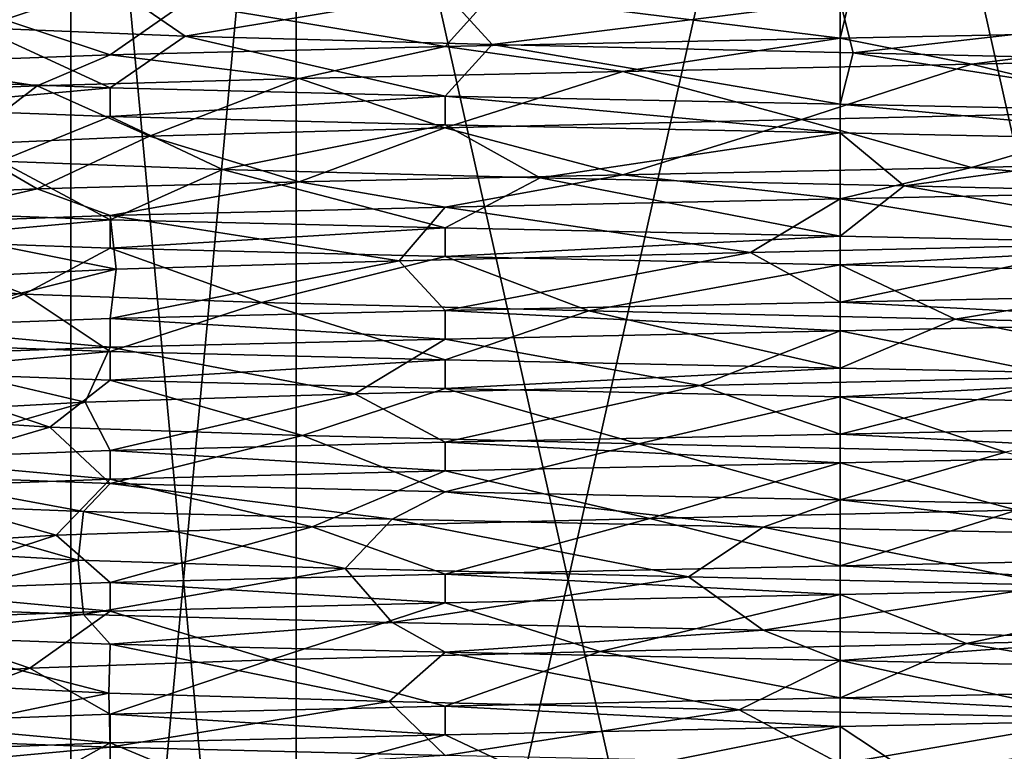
# Model space of a CAD drawing. Header units: millimetres. Extents: x -134 to 134, y -4 to 402.
# Tile 38 of 41: x -8.27 to 1.65, y 387.52 to 394.9. Entities that reach past the tile are written whole.
import ezdxf

# ---------------------------------------------------------------- set-up
doc = ezdxf.new("R2010")
doc.units = ezdxf.units.MM
doc.header["$LTSCALE"] = 65.185185
for name, color, linetype in [('263', 7, 'CONTINUOUS'), ('267', 7, 'CONTINUOUS'), ('275', 7, 'CONTINUOUS'), ('276', 7, 'CONTINUOUS'), ('277', 7, 'CONTINUOUS'), ('278', 7, 'CONTINUOUS'), ('279', 7, 'CONTINUOUS'), ('280', 7, 'CONTINUOUS'), ('415', 7, 'CONTINUOUS'), ('416', 7, 'CONTINUOUS'), ('417', 7, 'CONTINUOUS'), ('418', 7, 'CONTINUOUS'), ('419', 7, 'CONTINUOUS'), ('420', 7, 'CONTINUOUS'), ('431', 7, 'CONTINUOUS'), ('432', 7, 'CONTINUOUS'), ('433', 7, 'CONTINUOUS'), ('434', 7, 'CONTINUOUS'), ('435', 7, 'CONTINUOUS'), ('436', 7, 'CONTINUOUS')]:
    doc.layers.add(name, color=color, linetype=linetype)

msp = doc.modelspace()

# ---------------------------------------------------------------- linework, layer by layer
at = {"layer": '263', "linetype": 'CONTINUOUS'}
for points in [[(-5.4801, 377, 205.4801), (-7.75, 377, 200), (-5.4801, 401.5, 205.4801), (-5.4801, 377, 205.4801)], [(-5.4801, 401.5, 205.4801), (-7.75, 377, 200), (-7.75, 401.5, 200), (-5.4801, 401.5, 205.4801)], [(0, 377, 207.75), (-5.4801, 377, 205.4801), (0, 401.5, 207.75), (0, 377, 207.75)], [(0, 401.5, 207.75), (-5.4801, 377, 205.4801), (-5.4801, 401.5, 205.4801), (0, 401.5, 207.75)], [(5.4801, 377, 205.4801), (0, 377, 207.75), (5.4801, 401.5, 205.4801), (5.4801, 377, 205.4801)], [(5.4801, 401.5, 205.4801), (0, 377, 207.75), (0, 401.5, 207.75), (5.4801, 401.5, 205.4801)]]:
    msp.add_3dface(points, dxfattribs=at)
at = {"layer": '267', "linetype": 'CONTINUOUS'}
for points in [[(-7.75, 377, 200), (-5.4801, 377, 194.5199), (-7.75, 401.5, 200), (-7.75, 377, 200)], [(-7.75, 401.5, 200), (-5.4801, 377, 194.5199), (-5.4801, 401.5, 194.5199), (-7.75, 401.5, 200)], [(-5.4801, 377, 194.5199), (0, 377, 192.25), (-5.4801, 401.5, 194.5199), (-5.4801, 377, 194.5199)], [(-5.4801, 401.5, 194.5199), (0, 377, 192.25), (0, 401.5, 192.25), (-5.4801, 401.5, 194.5199)], [(0, 377, 192.25), (5.4801, 377, 194.5199), (0, 401.5, 192.25), (0, 377, 192.25)], [(0, 401.5, 192.25), (5.4801, 377, 194.5199), (5.4801, 401.5, 194.5199), (0, 401.5, 192.25)]]:
    msp.add_3dface(points, dxfattribs=at)
at = {"layer": '275', "linetype": 'CONTINUOUS'}
for points in [[(-7.3539, 395.2524, 192.6461), (-8.6706, 394.8141, 196.3695), (-9.6083, 395.3355, 196.0201), (-7.3539, 395.2524, 192.6461)], [(-6.5984, 394.7303, 193.3052), (-8.6706, 394.8141, 196.3695), (-7.3539, 395.2524, 192.6461), (-6.5984, 394.7303, 193.3052)], [(-3.9799, 395.1692, 190.3917), (-6.5984, 394.7303, 193.3052), (-7.3539, 395.2524, 192.6461), (-3.9799, 395.1692, 190.3917)], [(-3.5043, 394.6464, 191.2776), (-6.5984, 394.7303, 193.3052), (-3.9799, 395.1692, 190.3917), (-3.5043, 394.6464, 191.2776)], [(0, 395.0861, 189.6), (-3.5043, 394.6464, 191.2776), (-3.9799, 395.1692, 190.3917), (0, 395.0861, 189.6)], [(0.1325, 394.5626, 190.6009), (-3.5043, 394.6464, 191.2776), (0, 395.0861, 189.6), (0.1325, 394.5626, 190.6009)], [(3.98, 395.003, 190.3917), (0.1325, 394.5626, 190.6009), (0, 395.0861, 189.6), (3.98, 395.003, 190.3917)], [(3.7487, 394.4787, 191.3798), (0.1325, 394.5626, 190.6009), (3.98, 395.003, 190.3917), (3.7487, 394.4787, 191.3798)]]:
    msp.add_3dface(points, dxfattribs=at)
at = {"layer": '276', "linetype": 'CONTINUOUS'}
for points in [[(0.1246, 395.2334, 209.3992), (-3.5116, 395.1495, 208.7194), (0, 394.71, 210.4), (0.1246, 395.2334, 209.3992)], [(3.9799, 394.7931, 209.6084), (0.1246, 395.2334, 209.3992), (0, 394.71, 210.4), (3.9799, 394.7931, 209.6084)], [(3.7415, 395.3172, 208.6233), (0.1246, 395.2334, 209.3992), (3.9799, 394.7931, 209.6084), (3.7415, 395.3172, 208.6233)], [(-3.5116, 395.1495, 208.7194), (-6.604, 395.0657, 206.6893), (-3.98, 394.6269, 209.6083), (-3.5116, 395.1495, 208.7194)], [(0, 394.71, 210.4), (-3.5116, 395.1495, 208.7194), (-3.98, 394.6269, 209.6083), (0, 394.71, 210.4)], [(-6.604, 395.0657, 206.6893), (-8.6736, 394.9818, 203.6233), (-7.3539, 394.5437, 207.3539), (-6.604, 395.0657, 206.6893)], [(-3.98, 394.6269, 209.6083), (-6.604, 395.0657, 206.6893), (-7.3539, 394.5437, 207.3539), (-3.98, 394.6269, 209.6083)], [(-7.3539, 394.5437, 207.3539), (-8.6736, 394.9818, 203.6233), (-9.6083, 394.4606, 203.9799), (-7.3539, 394.5437, 207.3539)], [(-9.6083, 394.2944, 196.0201), (-8.6706, 394.8141, 196.3695), (-7.3539, 394.2112, 192.6461), (-9.6083, 394.2944, 196.0201)], [(-8.6706, 394.8141, 196.3695), (-6.5984, 394.7303, 193.3052), (-7.3539, 394.2112, 192.6461), (-8.6706, 394.8141, 196.3695)], [(-7.3539, 394.2112, 192.6461), (-6.5984, 394.7303, 193.3052), (-3.9799, 394.1281, 190.3917), (-7.3539, 394.2112, 192.6461)], [(-6.5984, 394.7303, 193.3052), (-3.5043, 394.6464, 191.2776), (-3.9799, 394.1281, 190.3917), (-6.5984, 394.7303, 193.3052)], [(-3.9799, 394.1281, 190.3917), (-3.5043, 394.6464, 191.2776), (0, 394.045, 189.6), (-3.9799, 394.1281, 190.3917)], [(-3.5043, 394.6464, 191.2776), (0.1325, 394.5626, 190.6009), (0, 394.045, 189.6), (-3.5043, 394.6464, 191.2776)], [(0, 394.045, 189.6), (0.1325, 394.5626, 190.6009), (3.98, 393.9619, 190.3917), (0, 394.045, 189.6)], [(0.1325, 394.5626, 190.6009), (3.7487, 394.4787, 191.3798), (3.98, 393.9619, 190.3917), (0.1325, 394.5626, 190.6009)]]:
    msp.add_3dface(points, dxfattribs=at)
at = {"layer": '277', "linetype": 'CONTINUOUS'}
for points in [[(1.3252, 394.4482, 210.3152), (-2.1877, 394.3763, 210.1673), (-0.3894, 393.8918, 209.3919), (1.3252, 394.4482, 210.3152)], [(3.2645, 393.9756, 208.8149), (1.3252, 394.4482, 210.3152), (-0.3894, 393.8918, 209.3919), (3.2645, 393.9756, 208.8149)], [(4.6867, 394.5201, 209.2841), (1.3252, 394.4482, 210.3152), (3.2645, 393.9756, 208.8149), (4.6867, 394.5201, 209.2841)], [(-2.1877, 394.3763, 210.1673), (-5.4506, 394.3043, 208.8573), (-3.983, 393.8079, 208.5144), (-2.1877, 394.3763, 210.1673)], [(-0.3894, 393.8918, 209.3919), (-2.1877, 394.3763, 210.1673), (-3.983, 393.8079, 208.5144), (-0.3894, 393.8918, 209.3919)], [(-8.0905, 394.2324, 206.5348), (-9.8056, 394.1605, 203.4654), (-8.8587, 393.6402, 203.1437), (-8.0905, 394.2324, 206.5348)], [(-6.9598, 393.7241, 206.3183), (-8.0905, 394.2324, 206.5348), (-8.8587, 393.6402, 203.1437), (-6.9598, 393.7241, 206.3183)], [(-5.4506, 394.3043, 208.8573), (-8.0905, 394.2324, 206.5348), (-6.9598, 393.7241, 206.3183), (-5.4506, 394.3043, 208.8573)], [(-3.983, 393.8079, 208.5144), (-5.4506, 394.3043, 208.8573), (-6.9598, 393.7241, 206.3183), (-3.983, 393.8079, 208.5144)], [(-7.3539, 393.9224, 192.6461), (-8.4592, 393.4725, 195.9009), (-9.6083, 394.0055, 196.0201), (-7.3539, 393.9224, 192.6461)], [(-6.2225, 393.3887, 192.9544), (-8.4592, 393.4725, 195.9009), (-7.3539, 393.9224, 192.6461), (-6.2225, 393.3887, 192.9544)], [(-3.98, 393.8392, 190.3917), (-6.2225, 393.3887, 192.9544), (-7.3539, 393.9224, 192.6461), (-3.98, 393.8392, 190.3917)], [(-3.0223, 393.3048, 191.0991), (-6.2225, 393.3887, 192.9544), (-3.98, 393.8392, 190.3917), (-3.0223, 393.3048, 191.0991)], [(0, 393.7561, 189.6), (-3.0223, 393.3048, 191.0991), (-3.98, 393.8392, 190.3917), (0, 393.7561, 189.6)], [(0.6461, 393.221, 190.6222), (-3.0223, 393.3048, 191.0991), (0, 393.7561, 189.6), (0.6461, 393.221, 190.6222)], [(3.9799, 393.673, 190.3917), (0.6461, 393.221, 190.6222), (0, 393.7561, 189.6), (3.9799, 393.673, 190.3917)], [(4.2144, 393.1371, 191.5977), (0.6461, 393.221, 190.6222), (3.9799, 393.673, 190.3917), (4.2144, 393.1371, 191.5977)], [(0, 393.0911, 210.4), (2.7777, 392.634, 208.9802), (3.98, 393.1742, 209.6083), (0, 393.0911, 210.4)], [(-3.9799, 393.008, 209.6084), (-0.9022, 392.5502, 209.3566), (0, 393.0911, 210.4), (-3.9799, 393.008, 209.6084)], [(-0.9022, 392.5502, 209.3566), (2.7777, 392.634, 208.9802), (0, 393.0911, 210.4), (-0.9022, 392.5502, 209.3566)], [(-7.3539, 392.9249, 207.3539), (-4.4425, 392.4664, 208.284), (-3.9799, 393.008, 209.6084), (-7.3539, 392.9249, 207.3539)], [(-4.4425, 392.4664, 208.284), (-0.9022, 392.5502, 209.3566), (-3.9799, 393.008, 209.6084), (-4.4425, 392.4664, 208.284)], [(-9.6083, 392.8417, 203.9799), (-7.2948, 392.3825, 205.9284), (-7.3539, 392.9249, 207.3539), (-9.6083, 392.8417, 203.9799)], [(-7.2948, 392.3825, 205.9284), (-4.4425, 392.4664, 208.284), (-7.3539, 392.9249, 207.3539), (-7.2948, 392.3825, 205.9284)], [(-9.0173, 392.2987, 202.6547), (-7.2948, 392.3825, 205.9284), (-9.6083, 392.8417, 203.9799), (-9.0173, 392.2987, 202.6547)], [(-8.2224, 392.131, 195.4446), (-9.3434, 392.2148, 198.9699), (-9.6083, 392.6755, 196.0201), (-8.2224, 392.131, 195.4446)], [(-7.3539, 392.5924, 192.6461), (-8.2224, 392.131, 195.4446), (-9.6083, 392.6755, 196.0201), (-7.3539, 392.5924, 192.6461)], [(-5.8281, 392.0471, 192.6248), (-8.2224, 392.131, 195.4446), (-7.3539, 392.5924, 192.6461), (-5.8281, 392.0471, 192.6248)], [(-3.98, 392.5092, 190.3917), (-5.8281, 392.0471, 192.6248), (-7.3539, 392.5924, 192.6461), (-3.98, 392.5092, 190.3917)], [(-2.5311, 391.9633, 190.9472), (-5.8281, 392.0471, 192.6248), (-3.98, 392.5092, 190.3917), (-2.5311, 391.9633, 190.9472)], [(0, 392.4261, 189.6), (-2.5311, 391.9633, 190.9472), (-3.98, 392.5092, 190.3917), (0, 392.4261, 189.6)], [(1.1577, 391.8794, 190.6716), (-2.5311, 391.9633, 190.9472), (0, 392.4261, 189.6), (1.1577, 391.8794, 190.6716)], [(3.9799, 392.343, 190.3916), (1.1577, 391.8794, 190.6716), (0, 392.4261, 189.6), (3.9799, 392.343, 190.3916)], [(4.6674, 391.7956, 191.8406), (1.1577, 391.8794, 190.6716), (3.9799, 392.343, 190.3916), (4.6674, 391.7956, 191.8406)], [(-3.9799, 391.678, 209.6084), (-1.4124, 391.2086, 209.2933), (0, 391.7611, 210.4), (-3.9799, 391.678, 209.6084)], [(-1.4124, 391.2086, 209.2933), (2.2827, 391.2925, 209.1186), (0, 391.7611, 210.4), (-1.4124, 391.2086, 209.2933)], [(0, 391.7611, 210.4), (2.2827, 391.2925, 209.1186), (3.9799, 391.8442, 209.6083), (0, 391.7611, 210.4)], [(-7.3539, 391.5949, 207.3539), (-4.8887, 391.1248, 208.0287), (-3.9799, 391.678, 209.6084), (-7.3539, 391.5949, 207.3539)], [(-4.8887, 391.1248, 208.0287), (-1.4124, 391.2086, 209.2933), (-3.9799, 391.678, 209.6084), (-4.8887, 391.1248, 208.0287)], [(-9.6083, 391.5117, 203.9799), (-7.608, 391.0409, 205.5207), (-7.3539, 391.5949, 207.3539), (-9.6083, 391.5117, 203.9799)], [(-7.608, 391.0409, 205.5207), (-4.8887, 391.1248, 208.0287), (-7.3539, 391.5949, 207.3539), (-7.608, 391.0409, 205.5207)], [(-9.149, 390.9571, 202.1578), (-7.608, 391.0409, 205.5207), (-9.6083, 391.5117, 203.9799), (-9.149, 390.9571, 202.1578)], [(-7.9611, 390.7894, 195.0019), (-9.2731, 390.8732, 198.4607), (-9.6083, 391.3455, 196.0201), (-7.9611, 390.7894, 195.0019)], [(-7.3539, 391.2624, 192.6461), (-7.9611, 390.7894, 195.0019), (-9.6083, 391.3455, 196.0201), (-7.3539, 391.2624, 192.6461)], [(-5.4162, 390.7055, 192.3172), (-7.9611, 390.7894, 195.0019), (-7.3539, 391.2624, 192.6461), (-5.4162, 390.7055, 192.3172)], [(-3.9799, 391.1792, 190.3917), (-5.4162, 390.7055, 192.3172), (-7.3539, 391.2624, 192.6461), (-3.9799, 391.1792, 190.3917)], [(-2.0325, 390.6217, 190.8224), (-5.4162, 390.7055, 192.3172), (-3.9799, 391.1792, 190.3917), (-2.0325, 390.6217, 190.8224)], [(0, 391.0961, 189.6), (-2.0325, 390.6217, 190.8224), (-3.9799, 391.1792, 190.3917), (0, 391.0961, 189.6)], [(1.666, 390.5378, 190.7488), (-2.0325, 390.6217, 190.8224), (0, 391.0961, 189.6), (1.666, 390.5378, 190.7488)], [(3.9799, 391.013, 190.3917), (1.666, 390.5378, 190.7488), (0, 391.0961, 189.6), (3.9799, 391.013, 190.3917)], [(0, 390.4311, 210.4), (1.7808, 389.9509, 209.2298), (3.9799, 390.5142, 209.6083), (0, 390.4311, 210.4)], [(-3.9799, 390.348, 209.6083), (-1.9183, 389.867, 209.2022), (0, 390.4311, 210.4), (-3.9799, 390.348, 209.6083)], [(-1.9183, 389.867, 209.2022), (1.7808, 389.9509, 209.2298), (0, 390.4311, 210.4), (-1.9183, 389.867, 209.2022)], [(-9.6083, 390.1817, 203.9799), (-7.8984, 389.6993, 205.0966), (-7.3539, 390.2649, 207.3539), (-9.6083, 390.1817, 203.9799)], [(-7.8984, 389.6993, 205.0966), (-5.3203, 389.7832, 207.7494), (-7.3539, 390.2649, 207.3539), (-7.8984, 389.6993, 205.0966)], [(-7.3539, 390.2649, 207.3539), (-5.3203, 389.7832, 207.7494), (-3.9799, 390.348, 209.6083), (-7.3539, 390.2649, 207.3539)], [(-5.3203, 389.7832, 207.7494), (-1.9183, 389.867, 209.2022), (-3.9799, 390.348, 209.6083), (-5.3203, 389.7832, 207.7494)], [(-9.2533, 389.6155, 201.6544), (-7.8984, 389.6993, 205.0966), (-9.6083, 390.1817, 203.9799), (-9.2533, 389.6155, 201.6544)], [(-7.676, 389.4478, 194.5742), (-9.1751, 389.5317, 197.956), (-9.6811, 390.0194, 196.2004), (-7.676, 389.4478, 194.5742)], [(-7.6237, 389.9403, 192.9261), (-7.676, 389.4478, 194.5742), (-9.6811, 390.0194, 196.2004), (-7.6237, 389.9403, 192.9261)], [(-4.9881, 389.364, 192.0326), (-7.676, 389.4478, 194.5742), (-7.6237, 389.9403, 192.9261), (-4.9881, 389.364, 192.0326)], [(-4.5123, 389.8611, 190.6299), (-4.9881, 389.364, 192.0326), (-7.6237, 389.9403, 192.9261), (-4.5123, 389.8611, 190.6299)], [(-1.5277, 389.2801, 190.725), (-4.9881, 389.364, 192.0326), (-4.5123, 389.8611, 190.6299), (-1.5277, 389.2801, 190.725)], [(-0.777, 389.7819, 189.6291), (-1.5277, 389.2801, 190.725), (-4.5123, 389.8611, 190.6299), (-0.777, 389.7819, 189.6291)], [(2.1692, 389.1963, 190.8537), (-1.5277, 389.2801, 190.725), (-0.777, 389.7819, 189.6291), (2.1692, 389.1963, 190.8537)], [(3.0656, 389.7028, 190.0621), (2.1692, 389.1963, 190.8537), (-0.777, 389.7819, 189.6291), (3.0656, 389.7028, 190.0621)]]:
    msp.add_3dface(points, dxfattribs=at)
at = {"layer": '278', "linetype": 'CONTINUOUS'}
for points in [[(3.2645, 393.9756, 208.8149), (-0.3894, 393.8918, 209.3919), (1.3252, 393.407, 210.3152), (3.2645, 393.9756, 208.8149)], [(4.6867, 393.4789, 209.2841), (3.2645, 393.9756, 208.8149), (1.3252, 393.407, 210.3152), (4.6867, 393.4789, 209.2841)], [(-0.3894, 393.8918, 209.3919), (-3.983, 393.8079, 208.5144), (-2.1877, 393.3351, 210.1673), (-0.3894, 393.8918, 209.3919)], [(1.3252, 393.407, 210.3152), (-0.3894, 393.8918, 209.3919), (-2.1877, 393.3351, 210.1673), (1.3252, 393.407, 210.3152)], [(-3.983, 393.8079, 208.5144), (-6.9598, 393.7241, 206.3183), (-5.4506, 393.2632, 208.8573), (-3.983, 393.8079, 208.5144)], [(-2.1877, 393.3351, 210.1673), (-3.983, 393.8079, 208.5144), (-5.4506, 393.2632, 208.8573), (-2.1877, 393.3351, 210.1673)], [(-8.0905, 393.1913, 206.5348), (-8.8587, 393.6402, 203.1437), (-9.8056, 393.1194, 203.4654), (-8.0905, 393.1913, 206.5348)], [(-6.9598, 393.7241, 206.3183), (-8.8587, 393.6402, 203.1437), (-8.0905, 393.1913, 206.5348), (-6.9598, 393.7241, 206.3183)], [(-5.4506, 393.2632, 208.8573), (-6.9598, 393.7241, 206.3183), (-8.0905, 393.1913, 206.5348), (-5.4506, 393.2632, 208.8573)], [(-9.6083, 392.9644, 196.0201), (-8.4592, 393.4725, 195.9009), (-7.3539, 392.8812, 192.6461), (-9.6083, 392.9644, 196.0201)], [(-8.4592, 393.4725, 195.9009), (-6.2225, 393.3887, 192.9544), (-7.3539, 392.8812, 192.6461), (-8.4592, 393.4725, 195.9009)], [(-7.3539, 392.8812, 192.6461), (-6.2225, 393.3887, 192.9544), (-3.98, 392.7981, 190.3917), (-7.3539, 392.8812, 192.6461)], [(-6.2225, 393.3887, 192.9544), (-3.0223, 393.3048, 191.0991), (-3.98, 392.7981, 190.3917), (-6.2225, 393.3887, 192.9544)], [(-3.98, 392.7981, 190.3917), (-3.0223, 393.3048, 191.0991), (0, 392.715, 189.6), (-3.98, 392.7981, 190.3917)], [(-3.0223, 393.3048, 191.0991), (0.6461, 393.221, 190.6222), (0, 392.715, 189.6), (-3.0223, 393.3048, 191.0991)], [(0, 392.715, 189.6), (0.6461, 393.221, 190.6222), (3.9799, 392.6319, 190.3917), (0, 392.715, 189.6)], [(0.6461, 393.221, 190.6222), (4.2144, 393.1371, 191.5977), (3.9799, 392.6319, 190.3917), (0.6461, 393.221, 190.6222)], [(-0.9022, 392.5502, 209.3566), (-4.4425, 392.4664, 208.284), (-3.9799, 391.9669, 209.6084), (-0.9022, 392.5502, 209.3566)], [(0, 392.05, 210.4), (-0.9022, 392.5502, 209.3566), (-3.9799, 391.9669, 209.6084), (0, 392.05, 210.4)], [(2.7777, 392.634, 208.9802), (-0.9022, 392.5502, 209.3566), (0, 392.05, 210.4), (2.7777, 392.634, 208.9802)], [(3.98, 392.1331, 209.6083), (2.7777, 392.634, 208.9802), (0, 392.05, 210.4), (3.98, 392.1331, 209.6083)], [(-4.4425, 392.4664, 208.284), (-7.2948, 392.3825, 205.9284), (-7.3539, 391.8837, 207.3539), (-4.4425, 392.4664, 208.284)], [(-3.9799, 391.9669, 209.6084), (-4.4425, 392.4664, 208.284), (-7.3539, 391.8837, 207.3539), (-3.9799, 391.9669, 209.6084)], [(-7.2948, 392.3825, 205.9284), (-9.0173, 392.2987, 202.6547), (-9.6083, 391.8006, 203.9799), (-7.2948, 392.3825, 205.9284)], [(-7.3539, 391.8837, 207.3539), (-7.2948, 392.3825, 205.9284), (-9.6083, 391.8006, 203.9799), (-7.3539, 391.8837, 207.3539)], [(-9.3434, 392.2148, 198.9699), (-8.2224, 392.131, 195.4446), (-9.6083, 391.6344, 196.0201), (-9.3434, 392.2148, 198.9699)], [(-9.6083, 391.6344, 196.0201), (-8.2224, 392.131, 195.4446), (-7.3539, 391.5512, 192.6461), (-9.6083, 391.6344, 196.0201)], [(-8.2224, 392.131, 195.4446), (-5.8281, 392.0471, 192.6248), (-7.3539, 391.5512, 192.6461), (-8.2224, 392.131, 195.4446)], [(-7.3539, 391.5512, 192.6461), (-5.8281, 392.0471, 192.6248), (-3.98, 391.4681, 190.3917), (-7.3539, 391.5512, 192.6461)], [(-5.8281, 392.0471, 192.6248), (-2.5311, 391.9633, 190.9472), (-3.98, 391.4681, 190.3917), (-5.8281, 392.0471, 192.6248)], [(-3.98, 391.4681, 190.3917), (-2.5311, 391.9633, 190.9472), (0, 391.385, 189.6), (-3.98, 391.4681, 190.3917)], [(-2.5311, 391.9633, 190.9472), (1.1577, 391.8794, 190.6716), (0, 391.385, 189.6), (-2.5311, 391.9633, 190.9472)], [(0, 391.385, 189.6), (1.1577, 391.8794, 190.6716), (3.9799, 391.3019, 190.3916), (0, 391.385, 189.6)], [(1.1577, 391.8794, 190.6716), (4.6674, 391.7956, 191.8406), (3.9799, 391.3019, 190.3916), (1.1577, 391.8794, 190.6716)], [(2.2827, 391.2925, 209.1186), (-1.4124, 391.2086, 209.2933), (0, 390.72, 210.4), (2.2827, 391.2925, 209.1186)], [(3.9799, 390.8031, 209.6083), (2.2827, 391.2925, 209.1186), (0, 390.72, 210.4), (3.9799, 390.8031, 209.6083)], [(-1.4124, 391.2086, 209.2933), (-4.8887, 391.1248, 208.0287), (-3.9799, 390.6369, 209.6084), (-1.4124, 391.2086, 209.2933)], [(0, 390.72, 210.4), (-1.4124, 391.2086, 209.2933), (-3.9799, 390.6369, 209.6084), (0, 390.72, 210.4)], [(-4.8887, 391.1248, 208.0287), (-7.608, 391.0409, 205.5207), (-7.3539, 390.5537, 207.3539), (-4.8887, 391.1248, 208.0287)], [(-3.9799, 390.6369, 209.6084), (-4.8887, 391.1248, 208.0287), (-7.3539, 390.5537, 207.3539), (-3.9799, 390.6369, 209.6084)], [(-7.608, 391.0409, 205.5207), (-9.149, 390.9571, 202.1578), (-9.6083, 390.4706, 203.9799), (-7.608, 391.0409, 205.5207)], [(-7.3539, 390.5537, 207.3539), (-7.608, 391.0409, 205.5207), (-9.6083, 390.4706, 203.9799), (-7.3539, 390.5537, 207.3539)], [(-9.2731, 390.8732, 198.4607), (-7.9611, 390.7894, 195.0019), (-9.6083, 390.3044, 196.0201), (-9.2731, 390.8732, 198.4607)], [(-9.6083, 390.3044, 196.0201), (-7.9611, 390.7894, 195.0019), (-7.3539, 390.2212, 192.6461), (-9.6083, 390.3044, 196.0201)], [(-7.9611, 390.7894, 195.0019), (-5.4162, 390.7055, 192.3172), (-7.3539, 390.2212, 192.6461), (-7.9611, 390.7894, 195.0019)], [(-7.3539, 390.2212, 192.6461), (-5.4162, 390.7055, 192.3172), (-3.9799, 390.1381, 190.3917), (-7.3539, 390.2212, 192.6461)], [(-5.4162, 390.7055, 192.3172), (-2.0325, 390.6217, 190.8224), (-3.9799, 390.1381, 190.3917), (-5.4162, 390.7055, 192.3172)], [(-3.9799, 390.1381, 190.3917), (-2.0325, 390.6217, 190.8224), (0, 390.055, 189.6), (-3.9799, 390.1381, 190.3917)], [(-2.0325, 390.6217, 190.8224), (1.666, 390.5378, 190.7488), (0, 390.055, 189.6), (-2.0325, 390.6217, 190.8224)], [(0, 390.055, 189.6), (1.666, 390.5378, 190.7488), (3.9799, 389.9719, 190.3917), (0, 390.055, 189.6)], [(1.7808, 389.9509, 209.2298), (-1.9183, 389.867, 209.2022), (0, 389.39, 210.4), (1.7808, 389.9509, 209.2298)], [(3.9799, 389.4731, 209.6083), (1.7808, 389.9509, 209.2298), (0, 389.39, 210.4), (3.9799, 389.4731, 209.6083)], [(-5.3203, 389.7832, 207.7494), (-7.8984, 389.6993, 205.0966), (-7.3539, 389.2237, 207.3539), (-5.3203, 389.7832, 207.7494)], [(-3.9799, 389.3069, 209.6083), (-5.3203, 389.7832, 207.7494), (-7.3539, 389.2237, 207.3539), (-3.9799, 389.3069, 209.6083)], [(-1.9183, 389.867, 209.2022), (-5.3203, 389.7832, 207.7494), (-3.9799, 389.3069, 209.6083), (-1.9183, 389.867, 209.2022)], [(0, 389.39, 210.4), (-1.9183, 389.867, 209.2022), (-3.9799, 389.3069, 209.6083), (0, 389.39, 210.4)], [(-7.8984, 389.6993, 205.0966), (-9.2533, 389.6155, 201.6544), (-9.6083, 389.1406, 203.9799), (-7.8984, 389.6993, 205.0966)], [(-7.3539, 389.2237, 207.3539), (-7.8984, 389.6993, 205.0966), (-9.6083, 389.1406, 203.9799), (-7.3539, 389.2237, 207.3539)], [(-9.1751, 389.5317, 197.956), (-7.676, 389.4478, 194.5742), (-9.6811, 388.9783, 196.2004), (-9.1751, 389.5317, 197.956)], [(-9.6811, 388.9783, 196.2004), (-7.676, 389.4478, 194.5742), (-7.6237, 388.8991, 192.9261), (-9.6811, 388.9783, 196.2004)], [(-7.676, 389.4478, 194.5742), (-4.9881, 389.364, 192.0326), (-7.6237, 388.8991, 192.9261), (-7.676, 389.4478, 194.5742)], [(-7.6237, 388.8991, 192.9261), (-4.9881, 389.364, 192.0326), (-4.5123, 388.82, 190.6299), (-7.6237, 388.8991, 192.9261)], [(-4.9881, 389.364, 192.0326), (-1.5277, 389.2801, 190.725), (-4.5123, 388.82, 190.6299), (-4.9881, 389.364, 192.0326)], [(-4.5123, 388.82, 190.6299), (-1.5277, 389.2801, 190.725), (-0.777, 388.7408, 189.6291), (-4.5123, 388.82, 190.6299)], [(-1.5277, 389.2801, 190.725), (2.1692, 389.1963, 190.8537), (-0.777, 388.7408, 189.6291), (-1.5277, 389.2801, 190.725)], [(-0.777, 388.7408, 189.6291), (2.1692, 389.1963, 190.8537), (3.0656, 388.6616, 190.0621), (-0.777, 388.7408, 189.6291)]]:
    msp.add_3dface(points, dxfattribs=at)
at = {"layer": '279', "linetype": 'CONTINUOUS'}
for points in [[(3.9799, 389.1842, 209.6084), (0, 389.1011, 210.4), (1.2735, 388.6093, 209.3133), (3.9799, 389.1842, 209.6084)], [(4.7684, 388.6932, 208.1008), (3.9799, 389.1842, 209.6084), (1.2735, 388.6093, 209.3133), (4.7684, 388.6932, 208.1008)], [(0, 389.1011, 210.4), (-3.98, 389.018, 209.6083), (-2.4185, 388.5255, 209.0835), (0, 389.1011, 210.4)], [(1.2735, 388.6093, 209.3133), (0, 389.1011, 210.4), (-2.4185, 388.5255, 209.0835), (1.2735, 388.6093, 209.3133)], [(-3.98, 389.018, 209.6083), (-7.3539, 388.9349, 207.3539), (-5.736, 388.4416, 207.447), (-3.98, 389.018, 209.6083)], [(-2.4185, 388.5255, 209.0835), (-3.98, 389.018, 209.6083), (-5.736, 388.4416, 207.447), (-2.4185, 388.5255, 209.0835)], [(-7.3539, 388.9349, 207.3539), (-9.6083, 388.8517, 203.9799), (-8.1652, 388.3578, 204.6572), (-7.3539, 388.9349, 207.3539)], [(-5.736, 388.4416, 207.447), (-7.3539, 388.9349, 207.3539), (-8.1652, 388.3578, 204.6572), (-5.736, 388.4416, 207.447)], [(-8.1652, 388.3578, 204.6572), (-9.6083, 388.8517, 203.9799), (-9.3299, 388.2739, 201.1461), (-8.1652, 388.3578, 204.6572)], [(-9.6083, 388.6855, 196.0201), (-7.3539, 388.6024, 192.6461), (-7.3679, 388.1062, 194.1627), (-9.6083, 388.6855, 196.0201)], [(-9.0496, 388.1901, 197.4575), (-9.6083, 388.6855, 196.0201), (-7.3679, 388.1062, 194.1627), (-9.0496, 388.1901, 197.4575)], [(-7.3679, 388.1062, 194.1627), (-7.3539, 388.6024, 192.6461), (-4.5451, 388.0224, 191.7719), (-7.3679, 388.1062, 194.1627)], [(-7.3539, 388.6024, 192.6461), (-3.9799, 388.5192, 190.3916), (-4.5451, 388.0224, 191.7719), (-7.3539, 388.6024, 192.6461)], [(-4.5451, 388.0224, 191.7719), (-3.9799, 388.5192, 190.3916), (-1.0184, 387.9385, 190.6553), (-4.5451, 388.0224, 191.7719)], [(-3.9799, 388.5192, 190.3916), (0, 388.4361, 189.6), (-1.0184, 387.9385, 190.6553), (-3.9799, 388.5192, 190.3916)], [(-1.0184, 387.9385, 190.6553), (0, 388.4361, 189.6), (2.666, 387.8547, 190.986), (-1.0184, 387.9385, 190.6553)], [(0, 388.4361, 189.6), (3.98, 388.353, 190.3917), (2.666, 387.8547, 190.986), (0, 388.4361, 189.6)], [(3.9799, 387.8542, 209.6083), (0, 387.7711, 210.4), (0.7625, 387.2677, 209.369), (3.9799, 387.8542, 209.6083)], [(4.3184, 387.3516, 208.3493), (3.9799, 387.8542, 209.6083), (0.7625, 387.2677, 209.369), (4.3184, 387.3516, 208.3493)], [(-3.9799, 387.688, 209.6083), (-7.3539, 387.6049, 207.3539), (-6.1345, 387.1, 207.1223), (-3.9799, 387.688, 209.6083)], [(-2.9115, 387.1839, 208.9377), (-3.9799, 387.688, 209.6083), (-6.1345, 387.1, 207.1223), (-2.9115, 387.1839, 208.9377)], [(0, 387.7711, 210.4), (-3.9799, 387.688, 209.6083), (-2.9115, 387.1839, 208.9377), (0, 387.7711, 210.4)], [(0.7625, 387.2677, 209.369), (0, 387.7711, 210.4), (-2.9115, 387.1839, 208.9377), (0.7625, 387.2677, 209.369)], [(-7.3539, 387.6049, 207.3539), (-9.6083, 387.5217, 203.9799), (-8.4076, 387.0162, 204.2038), (-7.3539, 387.6049, 207.3539)], [(-6.1345, 387.1, 207.1223), (-7.3539, 387.6049, 207.3539), (-8.4076, 387.0162, 204.2038), (-6.1345, 387.1, 207.1223)]]:
    msp.add_3dface(points, dxfattribs=at)
at = {"layer": '280', "linetype": 'CONTINUOUS'}
for points in [[(4.7684, 388.6932, 208.1008), (1.2735, 388.6093, 209.3133), (3.9799, 388.1431, 209.6084), (4.7684, 388.6932, 208.1008)], [(1.2735, 388.6093, 209.3133), (-2.4185, 388.5255, 209.0835), (0, 388.06, 210.4), (1.2735, 388.6093, 209.3133)], [(3.9799, 388.1431, 209.6084), (1.2735, 388.6093, 209.3133), (0, 388.06, 210.4), (3.9799, 388.1431, 209.6084)], [(-2.4185, 388.5255, 209.0835), (-5.736, 388.4416, 207.447), (-3.98, 387.9769, 209.6083), (-2.4185, 388.5255, 209.0835)], [(0, 388.06, 210.4), (-2.4185, 388.5255, 209.0835), (-3.98, 387.9769, 209.6083), (0, 388.06, 210.4)], [(-5.736, 388.4416, 207.447), (-8.1652, 388.3578, 204.6572), (-7.3539, 387.8937, 207.3539), (-5.736, 388.4416, 207.447)], [(-3.98, 387.9769, 209.6083), (-5.736, 388.4416, 207.447), (-7.3539, 387.8937, 207.3539), (-3.98, 387.9769, 209.6083)], [(-8.1652, 388.3578, 204.6572), (-9.3299, 388.2739, 201.1461), (-9.6083, 387.8106, 203.9799), (-8.1652, 388.3578, 204.6572)], [(-7.3539, 387.8937, 207.3539), (-8.1652, 388.3578, 204.6572), (-9.6083, 387.8106, 203.9799), (-7.3539, 387.8937, 207.3539)], [(-9.0496, 388.1901, 197.4575), (-7.3679, 388.1062, 194.1627), (-9.6083, 387.6444, 196.0201), (-9.0496, 388.1901, 197.4575)], [(-9.6083, 387.6444, 196.0201), (-7.3679, 388.1062, 194.1627), (-7.3539, 387.5612, 192.6461), (-9.6083, 387.6444, 196.0201)], [(-7.3679, 388.1062, 194.1627), (-4.5451, 388.0224, 191.7719), (-7.3539, 387.5612, 192.6461), (-7.3679, 388.1062, 194.1627)], [(-7.3539, 387.5612, 192.6461), (-4.5451, 388.0224, 191.7719), (-3.9799, 387.4781, 190.3916), (-7.3539, 387.5612, 192.6461)], [(-4.5451, 388.0224, 191.7719), (-1.0184, 387.9385, 190.6553), (-3.9799, 387.4781, 190.3916), (-4.5451, 388.0224, 191.7719)], [(-3.9799, 387.4781, 190.3916), (-1.0184, 387.9385, 190.6553), (0, 387.395, 189.6), (-3.9799, 387.4781, 190.3916)], [(-1.0184, 387.9385, 190.6553), (2.666, 387.8547, 190.986), (0, 387.395, 189.6), (-1.0184, 387.9385, 190.6553)], [(0, 387.395, 189.6), (2.666, 387.8547, 190.986), (3.98, 387.3119, 190.3917), (0, 387.395, 189.6)]]:
    msp.add_3dface(points, dxfattribs=at)
at = {"layer": '415', "linetype": 'CONTINUOUS'}
for points in [[(3.9799, 387.8542, 209.6083), (3.9799, 388.1431, 209.6084), (0, 388.06, 210.4), (3.9799, 387.8542, 209.6083)], [(0, 387.7711, 210.4), (0, 388.06, 210.4), (-3.98, 387.9769, 209.6083), (0, 387.7711, 210.4)], [(0, 387.7711, 210.4), (3.9799, 387.8542, 209.6083), (0, 388.06, 210.4), (0, 387.7711, 210.4)], [(-7.3539, 387.6049, 207.3539), (-7.3539, 387.8937, 207.3539), (-9.6083, 387.8106, 203.9799), (-7.3539, 387.6049, 207.3539)], [(-3.9799, 387.688, 209.6083), (-3.98, 387.9769, 209.6083), (-7.3539, 387.8937, 207.3539), (-3.9799, 387.688, 209.6083)], [(-7.3539, 387.6049, 207.3539), (-3.9799, 387.688, 209.6083), (-7.3539, 387.8937, 207.3539), (-7.3539, 387.6049, 207.3539)], [(-3.9799, 387.688, 209.6083), (0, 387.7711, 210.4), (-3.98, 387.9769, 209.6083), (-3.9799, 387.688, 209.6083)], [(-9.6083, 387.5217, 203.9799), (-7.3539, 387.6049, 207.3539), (-9.6083, 387.8106, 203.9799), (-9.6083, 387.5217, 203.9799)]]:
    msp.add_3dface(points, dxfattribs=at)
at = {"layer": '416', "linetype": 'CONTINUOUS'}
for points in [[(3.9799, 389.4731, 209.6083), (0, 389.39, 210.4), (3.9799, 389.1842, 209.6084), (3.9799, 389.4731, 209.6083)], [(0, 389.39, 210.4), (-3.9799, 389.3069, 209.6083), (0, 389.1011, 210.4), (0, 389.39, 210.4)], [(0, 389.39, 210.4), (0, 389.1011, 210.4), (3.9799, 389.1842, 209.6084), (0, 389.39, 210.4)], [(-3.9799, 389.3069, 209.6083), (-7.3539, 389.2237, 207.3539), (-3.98, 389.018, 209.6083), (-3.9799, 389.3069, 209.6083)], [(-3.9799, 389.3069, 209.6083), (-3.98, 389.018, 209.6083), (0, 389.1011, 210.4), (-3.9799, 389.3069, 209.6083)], [(-7.3539, 389.2237, 207.3539), (-9.6083, 389.1406, 203.9799), (-7.3539, 388.9349, 207.3539), (-7.3539, 389.2237, 207.3539)], [(-7.3539, 389.2237, 207.3539), (-7.3539, 388.9349, 207.3539), (-3.98, 389.018, 209.6083), (-7.3539, 389.2237, 207.3539)], [(-9.6083, 389.1406, 203.9799), (-9.6083, 388.8517, 203.9799), (-7.3539, 388.9349, 207.3539), (-9.6083, 389.1406, 203.9799)]]:
    msp.add_3dface(points, dxfattribs=at)
at = {"layer": '417', "linetype": 'CONTINUOUS'}
for points in [[(3.9799, 390.5142, 209.6083), (3.9799, 390.8031, 209.6083), (0, 390.72, 210.4), (3.9799, 390.5142, 209.6083)], [(0, 390.4311, 210.4), (0, 390.72, 210.4), (-3.9799, 390.6369, 209.6084), (0, 390.4311, 210.4)], [(0, 390.4311, 210.4), (3.9799, 390.5142, 209.6083), (0, 390.72, 210.4), (0, 390.4311, 210.4)], [(-3.9799, 390.348, 209.6083), (-3.9799, 390.6369, 209.6084), (-7.3539, 390.5537, 207.3539), (-3.9799, 390.348, 209.6083)], [(-3.9799, 390.348, 209.6083), (0, 390.4311, 210.4), (-3.9799, 390.6369, 209.6084), (-3.9799, 390.348, 209.6083)], [(-7.3539, 390.2649, 207.3539), (-7.3539, 390.5537, 207.3539), (-9.6083, 390.4706, 203.9799), (-7.3539, 390.2649, 207.3539)], [(-9.6083, 390.1817, 203.9799), (-7.3539, 390.2649, 207.3539), (-9.6083, 390.4706, 203.9799), (-9.6083, 390.1817, 203.9799)], [(-7.3539, 390.2649, 207.3539), (-3.9799, 390.348, 209.6083), (-7.3539, 390.5537, 207.3539), (-7.3539, 390.2649, 207.3539)]]:
    msp.add_3dface(points, dxfattribs=at)
at = {"layer": '418', "linetype": 'CONTINUOUS'}
for points in [[(0, 391.7611, 210.4), (0, 392.05, 210.4), (-3.9799, 391.9669, 209.6084), (0, 391.7611, 210.4)], [(3.9799, 391.8442, 209.6083), (3.98, 392.1331, 209.6083), (0, 392.05, 210.4), (3.9799, 391.8442, 209.6083)], [(0, 391.7611, 210.4), (3.9799, 391.8442, 209.6083), (0, 392.05, 210.4), (0, 391.7611, 210.4)], [(-3.9799, 391.678, 209.6084), (-3.9799, 391.9669, 209.6084), (-7.3539, 391.8837, 207.3539), (-3.9799, 391.678, 209.6084)], [(-3.9799, 391.678, 209.6084), (0, 391.7611, 210.4), (-3.9799, 391.9669, 209.6084), (-3.9799, 391.678, 209.6084)], [(-7.3539, 391.5949, 207.3539), (-7.3539, 391.8837, 207.3539), (-9.6083, 391.8006, 203.9799), (-7.3539, 391.5949, 207.3539)], [(-7.3539, 391.5949, 207.3539), (-3.9799, 391.678, 209.6084), (-7.3539, 391.8837, 207.3539), (-7.3539, 391.5949, 207.3539)], [(-9.6083, 391.5117, 203.9799), (-7.3539, 391.5949, 207.3539), (-9.6083, 391.8006, 203.9799), (-9.6083, 391.5117, 203.9799)]]:
    msp.add_3dface(points, dxfattribs=at)
at = {"layer": '419', "linetype": 'CONTINUOUS'}
for points in [[(3.98, 393.1742, 209.6083), (4.6867, 393.4789, 209.2841), (1.3252, 393.407, 210.3152), (3.98, 393.1742, 209.6083)], [(0, 393.0911, 210.4), (1.3252, 393.407, 210.3152), (-2.1877, 393.3351, 210.1673), (0, 393.0911, 210.4)], [(0, 393.0911, 210.4), (3.98, 393.1742, 209.6083), (1.3252, 393.407, 210.3152), (0, 393.0911, 210.4)], [(-7.3539, 392.9249, 207.3539), (-5.4506, 393.2632, 208.8573), (-8.0905, 393.1913, 206.5348), (-7.3539, 392.9249, 207.3539)], [(-7.3539, 392.9249, 207.3539), (-3.9799, 393.008, 209.6084), (-5.4506, 393.2632, 208.8573), (-7.3539, 392.9249, 207.3539)], [(-3.9799, 393.008, 209.6084), (-2.1877, 393.3351, 210.1673), (-5.4506, 393.2632, 208.8573), (-3.9799, 393.008, 209.6084)], [(-3.9799, 393.008, 209.6084), (0, 393.0911, 210.4), (-2.1877, 393.3351, 210.1673), (-3.9799, 393.008, 209.6084)], [(-9.6083, 392.8417, 203.9799), (-8.0905, 393.1913, 206.5348), (-9.8056, 393.1194, 203.4654), (-9.6083, 392.8417, 203.9799)], [(-9.6083, 392.8417, 203.9799), (-7.3539, 392.9249, 207.3539), (-8.0905, 393.1913, 206.5348), (-9.6083, 392.8417, 203.9799)]]:
    msp.add_3dface(points, dxfattribs=at)
at = {"layer": '420', "linetype": 'CONTINUOUS'}
for points in [[(3.9799, 394.7931, 209.6084), (0, 394.71, 210.4), (1.3252, 394.4482, 210.3152), (3.9799, 394.7931, 209.6084)], [(3.9799, 394.7931, 209.6084), (1.3252, 394.4482, 210.3152), (4.6867, 394.5201, 209.2841), (3.9799, 394.7931, 209.6084)], [(0, 394.71, 210.4), (-3.98, 394.6269, 209.6083), (-2.1877, 394.3763, 210.1673), (0, 394.71, 210.4)], [(0, 394.71, 210.4), (-2.1877, 394.3763, 210.1673), (1.3252, 394.4482, 210.3152), (0, 394.71, 210.4)], [(-7.3539, 394.5437, 207.3539), (-9.6083, 394.4606, 203.9799), (-8.0905, 394.2324, 206.5348), (-7.3539, 394.5437, 207.3539)], [(-7.3539, 394.5437, 207.3539), (-8.0905, 394.2324, 206.5348), (-5.4506, 394.3043, 208.8573), (-7.3539, 394.5437, 207.3539)], [(-3.98, 394.6269, 209.6083), (-7.3539, 394.5437, 207.3539), (-5.4506, 394.3043, 208.8573), (-3.98, 394.6269, 209.6083)], [(-3.98, 394.6269, 209.6083), (-5.4506, 394.3043, 208.8573), (-2.1877, 394.3763, 210.1673), (-3.98, 394.6269, 209.6083)], [(-9.6083, 394.4606, 203.9799), (-9.8056, 394.1605, 203.4654), (-8.0905, 394.2324, 206.5348), (-9.6083, 394.4606, 203.9799)]]:
    msp.add_3dface(points, dxfattribs=at)
at = {"layer": '431', "linetype": 'CONTINUOUS'}
for points in [[(-9.6083, 387.3555, 196.0201), (-9.6083, 387.6444, 196.0201), (-7.3539, 387.5612, 192.6461), (-9.6083, 387.3555, 196.0201)], [(-7.3539, 387.2724, 192.6461), (-9.6083, 387.3555, 196.0201), (-7.3539, 387.5612, 192.6461), (-7.3539, 387.2724, 192.6461)], [(-7.3539, 387.2724, 192.6461), (-7.3539, 387.5612, 192.6461), (-3.9799, 387.4781, 190.3916), (-7.3539, 387.2724, 192.6461)]]:
    msp.add_3dface(points, dxfattribs=at)
at = {"layer": '432', "linetype": 'CONTINUOUS'}
for points in [[(-9.6811, 388.9783, 196.2004), (-7.6237, 388.8991, 192.9261), (-9.6083, 388.6855, 196.0201), (-9.6811, 388.9783, 196.2004)], [(-7.6237, 388.8991, 192.9261), (-7.3539, 388.6024, 192.6461), (-9.6083, 388.6855, 196.0201), (-7.6237, 388.8991, 192.9261)], [(-7.6237, 388.8991, 192.9261), (-4.5123, 388.82, 190.6299), (-7.3539, 388.6024, 192.6461), (-7.6237, 388.8991, 192.9261)], [(-4.5123, 388.82, 190.6299), (-3.9799, 388.5192, 190.3916), (-7.3539, 388.6024, 192.6461), (-4.5123, 388.82, 190.6299)], [(-4.5123, 388.82, 190.6299), (-0.777, 388.7408, 189.6291), (-3.9799, 388.5192, 190.3916), (-4.5123, 388.82, 190.6299)], [(-0.777, 388.7408, 189.6291), (0, 388.4361, 189.6), (-3.9799, 388.5192, 190.3916), (-0.777, 388.7408, 189.6291)], [(-0.777, 388.7408, 189.6291), (3.0656, 388.6616, 190.0621), (0, 388.4361, 189.6), (-0.777, 388.7408, 189.6291)], [(3.0656, 388.6616, 190.0621), (3.98, 388.353, 190.3917), (0, 388.4361, 189.6), (3.0656, 388.6616, 190.0621)]]:
    msp.add_3dface(points, dxfattribs=at)
at = {"layer": '433', "linetype": 'CONTINUOUS'}
for points in [[(-7.6237, 389.9403, 192.9261), (-9.6811, 390.0194, 196.2004), (-9.6083, 390.3044, 196.0201), (-7.6237, 389.9403, 192.9261)], [(-7.6237, 389.9403, 192.9261), (-9.6083, 390.3044, 196.0201), (-7.3539, 390.2212, 192.6461), (-7.6237, 389.9403, 192.9261)], [(-4.5123, 389.8611, 190.6299), (-7.6237, 389.9403, 192.9261), (-7.3539, 390.2212, 192.6461), (-4.5123, 389.8611, 190.6299)], [(-4.5123, 389.8611, 190.6299), (-7.3539, 390.2212, 192.6461), (-3.9799, 390.1381, 190.3917), (-4.5123, 389.8611, 190.6299)], [(-0.777, 389.7819, 189.6291), (-4.5123, 389.8611, 190.6299), (-3.9799, 390.1381, 190.3917), (-0.777, 389.7819, 189.6291)], [(-0.777, 389.7819, 189.6291), (-3.9799, 390.1381, 190.3917), (0, 390.055, 189.6), (-0.777, 389.7819, 189.6291)], [(3.0656, 389.7028, 190.0621), (-0.777, 389.7819, 189.6291), (0, 390.055, 189.6), (3.0656, 389.7028, 190.0621)], [(3.0656, 389.7028, 190.0621), (0, 390.055, 189.6), (3.9799, 389.9719, 190.3917), (3.0656, 389.7028, 190.0621)]]:
    msp.add_3dface(points, dxfattribs=at)
at = {"layer": '434', "linetype": 'CONTINUOUS'}
for points in [[(-9.6083, 391.3455, 196.0201), (-9.6083, 391.6344, 196.0201), (-7.3539, 391.5512, 192.6461), (-9.6083, 391.3455, 196.0201)], [(-7.3539, 391.2624, 192.6461), (-9.6083, 391.3455, 196.0201), (-7.3539, 391.5512, 192.6461), (-7.3539, 391.2624, 192.6461)], [(-7.3539, 391.2624, 192.6461), (-7.3539, 391.5512, 192.6461), (-3.98, 391.4681, 190.3917), (-7.3539, 391.2624, 192.6461)], [(-3.9799, 391.1792, 190.3917), (-7.3539, 391.2624, 192.6461), (-3.98, 391.4681, 190.3917), (-3.9799, 391.1792, 190.3917)], [(-3.9799, 391.1792, 190.3917), (-3.98, 391.4681, 190.3917), (0, 391.385, 189.6), (-3.9799, 391.1792, 190.3917)], [(0, 391.0961, 189.6), (-3.9799, 391.1792, 190.3917), (0, 391.385, 189.6), (0, 391.0961, 189.6)], [(0, 391.0961, 189.6), (0, 391.385, 189.6), (3.9799, 391.3019, 190.3916), (0, 391.0961, 189.6)], [(3.9799, 391.013, 190.3917), (0, 391.0961, 189.6), (3.9799, 391.3019, 190.3916), (3.9799, 391.013, 190.3917)]]:
    msp.add_3dface(points, dxfattribs=at)
at = {"layer": '435', "linetype": 'CONTINUOUS'}
for points in [[(-9.6083, 392.6755, 196.0201), (-9.6083, 392.9644, 196.0201), (-7.3539, 392.8812, 192.6461), (-9.6083, 392.6755, 196.0201)], [(-7.3539, 392.5924, 192.6461), (-9.6083, 392.6755, 196.0201), (-7.3539, 392.8812, 192.6461), (-7.3539, 392.5924, 192.6461)], [(-7.3539, 392.5924, 192.6461), (-7.3539, 392.8812, 192.6461), (-3.98, 392.7981, 190.3917), (-7.3539, 392.5924, 192.6461)], [(-3.98, 392.5092, 190.3917), (-7.3539, 392.5924, 192.6461), (-3.98, 392.7981, 190.3917), (-3.98, 392.5092, 190.3917)], [(-3.98, 392.5092, 190.3917), (-3.98, 392.7981, 190.3917), (0, 392.715, 189.6), (-3.98, 392.5092, 190.3917)], [(0, 392.4261, 189.6), (-3.98, 392.5092, 190.3917), (0, 392.715, 189.6), (0, 392.4261, 189.6)], [(0, 392.4261, 189.6), (0, 392.715, 189.6), (3.9799, 392.6319, 190.3917), (0, 392.4261, 189.6)], [(3.9799, 392.343, 190.3916), (0, 392.4261, 189.6), (3.9799, 392.6319, 190.3917), (3.9799, 392.343, 190.3916)]]:
    msp.add_3dface(points, dxfattribs=at)
at = {"layer": '436', "linetype": 'CONTINUOUS'}
for points in [[(-9.6083, 394.2944, 196.0201), (-7.3539, 394.2112, 192.6461), (-9.6083, 394.0055, 196.0201), (-9.6083, 394.2944, 196.0201)], [(-7.3539, 394.2112, 192.6461), (-7.3539, 393.9224, 192.6461), (-9.6083, 394.0055, 196.0201), (-7.3539, 394.2112, 192.6461)], [(-7.3539, 394.2112, 192.6461), (-3.9799, 394.1281, 190.3917), (-7.3539, 393.9224, 192.6461), (-7.3539, 394.2112, 192.6461)], [(-3.9799, 394.1281, 190.3917), (-3.98, 393.8392, 190.3917), (-7.3539, 393.9224, 192.6461), (-3.9799, 394.1281, 190.3917)], [(-3.9799, 394.1281, 190.3917), (0, 393.7561, 189.6), (-3.98, 393.8392, 190.3917), (-3.9799, 394.1281, 190.3917)], [(-3.9799, 394.1281, 190.3917), (0, 394.045, 189.6), (0, 393.7561, 189.6), (-3.9799, 394.1281, 190.3917)], [(0, 394.045, 189.6), (3.98, 393.9619, 190.3917), (3.9799, 393.673, 190.3917), (0, 394.045, 189.6)], [(0, 394.045, 189.6), (3.9799, 393.673, 190.3917), (0, 393.7561, 189.6), (0, 394.045, 189.6)]]:
    msp.add_3dface(points, dxfattribs=at)

doc.saveas('drawing.dxf')
